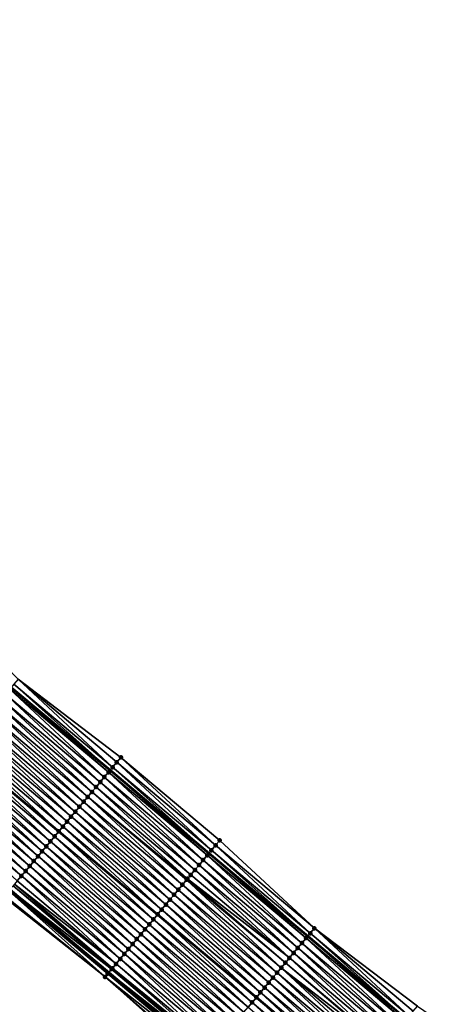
# Model space of a CAD drawing. Header units: feet. Extents: x 2010743 to 2022806, y 818705 to 837694.
# Tile 19 of 256: x 2016022 to 2016087, y 819869 to 820022. Entities that reach past the tile are written whole.
import ezdxf

# ---------------------------------------------------------------- set-up
doc = ezdxf.new("R2010")
doc.units = ezdxf.units.FT
doc.header["$MEASUREMENT"] = 0
for name, color, linetype, lineweight in [('EP_Travel Lane', 172, 'Continuous', 53), ('Road Shots', 141, 'Continuous', 100), ('STRIPING', 60, 'Continuous', 53)]:
    doc.layers.add(name, color=color, linetype=linetype, lineweight=lineweight)
doc.layers.add('I-77-MM17-21_NB-Surface-Border', color=7, linetype='Continuous')
doc.layers.add('I-77-MM17-21_NB-Surface-TIN', color=7, linetype='Continuous')

msp = doc.modelspace()

# ---------------------------------------------------------------- linework, layer by layer
at = {"layer": 'EP_Travel Lane'}
for points in [[(2015897.97, 820021.38, 259.01), (2015913.27, 820008.5, 259.27), (2015928.57, 819995.62, 259.51), (2015943.86, 819982.74, 259.76), (2015959.16, 819969.86, 260), (2015974.46, 819956.98, 260.25), (2015989.76, 819944.1, 260.51), (2016005.05, 819931.24, 260.76), (2016020.37, 819918.38, 261), (2016035.68, 819905.52, 261.24), (2016051, 819892.67, 261.49), (2016066.32, 819879.81, 261.74), (2016081.64, 819866.95, 261.97), (2016096.96, 819854.1, 262.19), (2016112.27, 819841.24, 262.44), (2016127.59, 819828.38, 262.69), (2016142.91, 819815.53, 262.96), (2016158.24, 819802.66, 263.24), (2016173.55, 819789.8, 263.49), (2016188.87, 819776.94, 263.74), (2016204.18, 819764.08, 264.01), (2016219.5, 819751.22, 264.27), (2016234.81, 819738.36, 264.54), (2016250.13, 819725.5, 264.78)], [(2015897.72, 819990.04, 259.7), (2015913.02, 819977.16, 259.93), (2015928.32, 819964.28, 260.16), (2015943.61, 819951.4, 260.4), (2015958.91, 819938.52, 260.65), (2015974.21, 819925.64, 260.91), (2015989.53, 819912.75, 261.16), (2016004.85, 819899.9, 261.4), (2016020.16, 819887.04, 261.63), (2016035.48, 819874.18, 261.9), (2016050.8, 819861.33, 262.13), (2016066.12, 819848.47, 262.33), (2016081.44, 819835.61, 262.57), (2016096.75, 819822.75, 262.82), (2016112.07, 819809.9, 263.08), (2016127.39, 819797.04, 263.35), (2016142.7, 819784.19, 263.62), (2016158.01, 819771.33, 263.89), (2016173.32, 819758.46, 264.16), (2016188.63, 819745.6, 264.4), (2016203.95, 819732.74, 264.65), (2016219.26, 819719.88, 264.92), (2016234.57, 819707.01, 265.17), (2016249.89, 819694.15, 265.4)]]:
    msp.add_polyline3d(points, dxfattribs=at)
at = {"layer": 'I-77-MM17-21_NB-Surface-Border', "color": 3, "linetype": 'Continuous', "lineweight": -3}
for points in [[(2015898.36, 820021.84, 259), (2015914.56, 820010.03, 259.21), (2015928.96, 819996.08, 259.49), (2015945.54, 819984.73, 259.66), (2015960.2, 819971.09, 259.95), (2015976.14, 819958.98, 260.17), (2015991.44, 819946.1, 260.42), (2016007.37, 819934.01, 260.65), (2016021.41, 819919.62, 260.96), (2016037.37, 819907.53, 261.17), (2016052.69, 819894.67, 261.41), (2016067.36, 819881.05, 261.69), (2016083.32, 819868.96, 261.88), (2016099.93, 819857.63, 262.04), (2016115.25, 819844.78, 262.27), (2016131.21, 819832.68, 262.47), (2016146.52, 819819.83, 262.7), (2016161.85, 819806.95, 263), (2016177.16, 819794.08, 263.26), (2016192.46, 819781.21, 263.52), (2016207.77, 819768.34, 263.8), (2016223.07, 819755.47, 264.06), (2016237.09, 819741.07, 264.45), (2016252.4, 819728.2, 264.69)], [(2016248.73, 819692.78, 265.29), (2016233.66, 819705.93, 265.09), (2016218, 819718.38, 264.81), (2016202.46, 819730.96, 264.52), (2016187.09, 819743.76, 264.26), (2016171.63, 819756.46, 264), (2016156.38, 819769.39, 263.74), (2016141.03, 819782.21, 263.48), (2016125.71, 819795.03, 263.22), (2016110.57, 819808.11, 262.97), (2016095.27, 819820.98, 262.71), (2016080.61, 819834.62, 262.53), (2016065.86, 819848.16, 262.32), (2016049.85, 819860.2, 262.08), (2016034.91, 819873.5, 261.88), (2016019.23, 819885.93, 261.59), (2016004.01, 819898.9, 261.36), (2015988.33, 819911.33, 261.09), (2015973.25, 819924.49, 260.87), (2015957.61, 819936.97, 260.59), (2015942.56, 819950.14, 260.36), (2015926.93, 819962.63, 260.1), (2015912.37, 819976.39, 259.91), (2015897.07, 819989.27, 259.68)]]:
    msp.add_polyline3d(points, dxfattribs=at)
at = {"layer": 'I-77-MM17-21_NB-Surface-TIN', "color": 128, "linetype": 'Continuous', "lineweight": -3}
for points in [[(2016035.44, 819905.23, 261.25), (2016020.37, 819918.38, 261), (2016020.12, 819918.09, 261.01)], [(2016020.76, 819918.85, 260.99), (2016020.37, 819918.38, 261), (2016035.68, 819905.52, 261.24)], [(2016035.44, 819905.23, 261.25), (2016035.68, 819905.52, 261.24), (2016020.37, 819918.38, 261)], [(2016036.08, 819906, 261.23), (2016021.41, 819919.62, 260.96), (2016020.76, 819918.85, 260.99)], [(2016036.08, 819906, 261.23), (2016020.76, 819918.85, 260.99), (2016035.68, 819905.52, 261.24)], [(2016036.08, 819906, 261.23), (2016036.72, 819906.76, 261.2), (2016021.41, 819919.62, 260.96)], [(2016036.72, 819906.76, 261.2), (2016037.37, 819907.53, 261.17), (2016021.41, 819919.62, 260.96)], [(2016034.15, 819903.7, 261.29), (2016019.48, 819917.32, 261.03), (2016018.83, 819916.56, 261.05)], [(2016034.79, 819904.46, 261.27), (2016020.12, 819918.09, 261.01), (2016019.48, 819917.32, 261.03)], [(2016034.15, 819903.7, 261.29), (2016034.79, 819904.46, 261.27), (2016019.48, 819917.32, 261.03)], [(2016034.79, 819904.46, 261.27), (2016035.44, 819905.23, 261.25), (2016020.12, 819918.09, 261.01)], [(2016032.87, 819902.17, 261.33), (2016018.19, 819915.79, 261.06), (2016017.55, 819915.02, 261.08)], [(2016033.51, 819902.93, 261.31), (2016018.83, 819916.56, 261.05), (2016018.19, 819915.79, 261.06)], [(2016032.87, 819902.17, 261.33), (2016033.51, 819902.93, 261.31), (2016018.19, 819915.79, 261.06)], [(2016033.51, 819902.93, 261.31), (2016034.15, 819903.7, 261.29), (2016018.83, 819916.56, 261.05)], [(2016031.58, 819900.64, 261.36), (2016016.9, 819914.26, 261.1), (2016016.26, 819913.49, 261.11)], [(2016032.22, 819901.4, 261.34), (2016017.55, 819915.02, 261.08), (2016016.9, 819914.26, 261.1)], [(2016031.58, 819900.64, 261.36), (2016032.22, 819901.4, 261.34), (2016016.9, 819914.26, 261.1)], [(2016032.22, 819901.4, 261.34), (2016032.87, 819902.17, 261.33), (2016017.55, 819915.02, 261.08)], [(2016030.29, 819899.1, 261.39), (2016015.62, 819912.73, 261.13), (2016014.98, 819911.96, 261.15)], [(2016030.94, 819899.87, 261.38), (2016016.26, 819913.49, 261.11), (2016015.62, 819912.73, 261.13)], [(2016030.29, 819899.1, 261.39), (2016030.94, 819899.87, 261.38), (2016015.62, 819912.73, 261.13)], [(2016030.94, 819899.87, 261.38), (2016031.58, 819900.64, 261.36), (2016016.26, 819913.49, 261.11)], [(2016029.01, 819897.57, 261.42), (2016014.33, 819911.19, 261.16), (2016013.69, 819910.43, 261.18)], [(2016029.65, 819898.34, 261.41), (2016014.98, 819911.96, 261.15), (2016014.33, 819911.19, 261.16)], [(2016029.01, 819897.57, 261.42), (2016029.65, 819898.34, 261.41), (2016014.33, 819911.19, 261.16)], [(2016029.65, 819898.34, 261.41), (2016030.29, 819899.1, 261.39), (2016014.98, 819911.96, 261.15)], [(2016013.05, 819909.66, 261.2), (2016012.4, 819908.9, 261.21), (2016027.72, 819896.04, 261.46)], [(2016028.36, 819896.81, 261.44), (2016013.69, 819910.43, 261.18), (2016013.05, 819909.66, 261.2)], [(2016028.36, 819896.81, 261.44), (2016013.05, 819909.66, 261.2), (2016027.72, 819896.04, 261.46)], [(2016028.36, 819896.81, 261.44), (2016029.01, 819897.57, 261.42), (2016013.69, 819910.43, 261.18)], [(2016026.44, 819894.51, 261.49), (2016011.76, 819908.13, 261.23), (2016011.12, 819907.37, 261.25)], [(2016027.08, 819895.27, 261.48), (2016012.4, 819908.9, 261.21), (2016011.76, 819908.13, 261.23)], [(2016026.44, 819894.51, 261.49), (2016027.08, 819895.27, 261.48), (2016011.76, 819908.13, 261.23)], [(2016027.08, 819895.27, 261.48), (2016027.72, 819896.04, 261.46), (2016012.4, 819908.9, 261.21)], [(2016025.15, 819892.98, 261.53), (2016010.47, 819906.6, 261.27), (2016009.83, 819905.83, 261.28)], [(2016025.79, 819893.74, 261.51), (2016011.12, 819907.37, 261.25), (2016010.47, 819906.6, 261.27)], [(2016025.15, 819892.98, 261.53), (2016025.79, 819893.74, 261.51), (2016010.47, 819906.6, 261.27)], [(2016025.79, 819893.74, 261.51), (2016026.44, 819894.51, 261.49), (2016011.12, 819907.37, 261.25)], [(2016051.4, 819893.14, 261.48), (2016036.72, 819906.76, 261.2), (2016036.08, 819906, 261.23)], [(2016052.04, 819893.91, 261.45), (2016037.37, 819907.53, 261.17), (2016036.72, 819906.76, 261.2)], [(2016051.4, 819893.14, 261.48), (2016052.04, 819893.91, 261.45), (2016036.72, 819906.76, 261.2)], [(2016052.04, 819893.91, 261.45), (2016052.69, 819894.67, 261.41), (2016037.37, 819907.53, 261.17)], [(2016023.86, 819891.45, 261.56), (2016009.19, 819905.07, 261.3), (2016008.54, 819904.3, 261.32)], [(2016024.51, 819892.21, 261.55), (2016009.83, 819905.83, 261.28), (2016009.19, 819905.07, 261.3)], [(2016023.86, 819891.45, 261.56), (2016024.51, 819892.21, 261.55), (2016009.19, 819905.07, 261.3)], [(2016024.51, 819892.21, 261.55), (2016025.15, 819892.98, 261.53), (2016009.83, 819905.83, 261.28)], [(2016050.11, 819891.61, 261.52), (2016035.44, 819905.23, 261.25), (2016034.79, 819904.46, 261.27)], [(2016050.76, 819892.37, 261.5), (2016035.68, 819905.52, 261.24), (2016035.44, 819905.23, 261.25)], [(2016050.11, 819891.61, 261.52), (2016050.76, 819892.37, 261.5), (2016035.44, 819905.23, 261.25)], [(2016036.08, 819906, 261.23), (2016035.68, 819905.52, 261.24), (2016051, 819892.67, 261.49)], [(2016050.76, 819892.37, 261.5), (2016051, 819892.67, 261.49), (2016035.68, 819905.52, 261.24)], [(2016051.4, 819893.14, 261.48), (2016036.08, 819906, 261.23), (2016051, 819892.67, 261.49)], [(2016022.58, 819889.91, 261.6), (2016007.9, 819903.54, 261.34), (2016007.26, 819902.77, 261.35)], [(2016023.22, 819890.68, 261.58), (2016008.54, 819904.3, 261.32), (2016007.9, 819903.54, 261.34)], [(2016022.58, 819889.91, 261.6), (2016023.22, 819890.68, 261.58), (2016007.9, 819903.54, 261.34)], [(2016023.22, 819890.68, 261.58), (2016023.86, 819891.45, 261.56), (2016008.54, 819904.3, 261.32)], [(2016048.83, 819890.08, 261.56), (2016034.15, 819903.7, 261.29), (2016033.51, 819902.93, 261.31)], [(2016049.47, 819890.84, 261.54), (2016034.79, 819904.46, 261.27), (2016034.15, 819903.7, 261.29)], [(2016048.83, 819890.08, 261.56), (2016049.47, 819890.84, 261.54), (2016034.15, 819903.7, 261.29)], [(2016049.47, 819890.84, 261.54), (2016050.11, 819891.61, 261.52), (2016034.79, 819904.46, 261.27)], [(2016021.93, 819889.15, 261.62), (2016007.26, 819902.77, 261.35), (2016006.62, 819902, 261.37)], [(2016021.3, 819888.39, 261.63), (2016021.93, 819889.15, 261.62), (2016006.62, 819902, 261.37)], [(2016021.93, 819889.15, 261.62), (2016022.58, 819889.91, 261.6), (2016007.26, 819902.77, 261.35)], [(2016047.68, 819888.71, 261.6), (2016032.87, 819902.17, 261.33), (2016032.22, 819901.4, 261.34)], [(2016048.18, 819889.31, 261.58), (2016033.51, 819902.93, 261.31), (2016032.87, 819902.17, 261.33)], [(2016047.68, 819888.71, 261.6), (2016048.18, 819889.31, 261.58), (2016032.87, 819902.17, 261.33)], [(2016048.18, 819889.31, 261.58), (2016048.83, 819890.08, 261.56), (2016033.51, 819902.93, 261.31)], [(2016046.25, 819887.01, 261.63), (2016031.58, 819900.64, 261.36), (2016030.94, 819899.87, 261.38)], [(2016046.9, 819887.78, 261.62), (2016032.22, 819901.4, 261.34), (2016031.58, 819900.64, 261.36)], [(2016046.25, 819887.01, 261.63), (2016046.9, 819887.78, 261.62), (2016031.58, 819900.64, 261.36)], [(2016046.9, 819887.78, 261.62), (2016047.54, 819888.55, 261.6), (2016032.22, 819901.4, 261.34)], [(2016047.54, 819888.55, 261.6), (2016047.68, 819888.71, 261.6), (2016032.22, 819901.4, 261.34)], [(2016044.97, 819885.48, 261.66), (2016030.29, 819899.1, 261.39), (2016029.65, 819898.34, 261.41)], [(2016045.61, 819886.25, 261.65), (2016030.94, 819899.87, 261.38), (2016030.29, 819899.1, 261.39)], [(2016044.97, 819885.48, 261.66), (2016045.61, 819886.25, 261.65), (2016030.29, 819899.1, 261.39)], [(2016045.61, 819886.25, 261.65), (2016046.25, 819887.01, 261.63), (2016030.94, 819899.87, 261.38)], [(2016043.68, 819883.95, 261.69), (2016029.01, 819897.57, 261.42), (2016028.36, 819896.81, 261.44)], [(2016044.33, 819884.72, 261.67), (2016029.65, 819898.34, 261.41), (2016029.01, 819897.57, 261.42)], [(2016043.68, 819883.95, 261.69), (2016044.33, 819884.72, 261.67), (2016029.01, 819897.57, 261.42)], [(2016044.33, 819884.72, 261.67), (2016044.97, 819885.48, 261.66), (2016029.65, 819898.34, 261.41)], [(2016042.4, 819882.42, 261.72), (2016027.72, 819896.04, 261.46), (2016027.08, 819895.27, 261.48)], [(2016028.36, 819896.81, 261.44), (2016027.72, 819896.04, 261.46), (2016043.04, 819883.18, 261.7)], [(2016042.4, 819882.42, 261.72), (2016043.04, 819883.18, 261.7), (2016027.72, 819896.04, 261.46)], [(2016043.68, 819883.95, 261.69), (2016028.36, 819896.81, 261.44), (2016043.04, 819883.18, 261.7)], [(2016041.11, 819880.89, 261.76), (2016026.44, 819894.51, 261.49), (2016025.79, 819893.74, 261.51)], [(2016041.75, 819881.65, 261.74), (2016027.08, 819895.27, 261.48), (2016026.44, 819894.51, 261.49)], [(2016041.11, 819880.89, 261.76), (2016041.75, 819881.65, 261.74), (2016026.44, 819894.51, 261.49)], [(2016041.75, 819881.65, 261.74), (2016042.4, 819882.42, 261.72), (2016027.08, 819895.27, 261.48)], [(2016066.72, 819880.28, 261.72), (2016052.04, 819893.91, 261.45), (2016051.4, 819893.14, 261.48)], [(2016067.36, 819881.05, 261.69), (2016052.69, 819894.67, 261.41), (2016052.04, 819893.91, 261.45)], [(2016066.72, 819880.28, 261.72), (2016067.36, 819881.05, 261.69), (2016052.04, 819893.91, 261.45)], [(2016039.82, 819879.36, 261.8), (2016025.15, 819892.98, 261.53), (2016024.51, 819892.21, 261.55)], [(2016040.47, 819880.12, 261.78), (2016025.79, 819893.74, 261.51), (2016025.15, 819892.98, 261.53)], [(2016039.82, 819879.36, 261.8), (2016040.47, 819880.12, 261.78), (2016025.15, 819892.98, 261.53)], [(2016040.47, 819880.12, 261.78), (2016041.11, 819880.89, 261.76), (2016025.79, 819893.74, 261.51)], [(2016066.07, 819879.52, 261.75), (2016051, 819892.67, 261.49), (2016050.76, 819892.37, 261.5)], [(2016051.4, 819893.14, 261.48), (2016051, 819892.67, 261.49), (2016066.32, 819879.81, 261.74)], [(2016066.07, 819879.52, 261.75), (2016066.32, 819879.81, 261.74), (2016051, 819892.67, 261.49)], [(2016066.72, 819880.28, 261.72), (2016051.4, 819893.14, 261.48), (2016066.32, 819879.81, 261.74)], [(2016038.54, 819877.82, 261.83), (2016023.86, 819891.45, 261.56), (2016023.22, 819890.68, 261.58)], [(2016039.18, 819878.59, 261.81), (2016024.51, 819892.21, 261.55), (2016023.86, 819891.45, 261.56)], [(2016038.54, 819877.82, 261.83), (2016039.18, 819878.59, 261.81), (2016023.86, 819891.45, 261.56)], [(2016039.18, 819878.59, 261.81), (2016039.82, 819879.36, 261.8), (2016024.51, 819892.21, 261.55)], [(2016064.79, 819877.99, 261.79), (2016050.11, 819891.61, 261.52), (2016049.47, 819890.84, 261.54)], [(2016065.43, 819878.75, 261.77), (2016050.76, 819892.37, 261.5), (2016050.11, 819891.61, 261.52)], [(2016064.79, 819877.99, 261.79), (2016065.43, 819878.75, 261.77), (2016050.11, 819891.61, 261.52)], [(2016065.43, 819878.75, 261.77), (2016066.07, 819879.52, 261.75), (2016050.76, 819892.37, 261.5)], [(2016037.25, 819876.29, 261.87), (2016022.58, 819889.91, 261.6), (2016021.93, 819889.15, 261.62)], [(2016037.9, 819877.06, 261.85), (2016023.22, 819890.68, 261.58), (2016022.58, 819889.91, 261.6)], [(2016037.25, 819876.29, 261.87), (2016037.9, 819877.06, 261.85), (2016022.58, 819889.91, 261.6)], [(2016037.9, 819877.06, 261.85), (2016038.54, 819877.82, 261.83), (2016023.22, 819890.68, 261.58)], [(2016063.5, 819876.45, 261.82), (2016048.83, 819890.08, 261.56), (2016048.18, 819889.31, 261.58)], [(2016064.14, 819877.22, 261.81), (2016049.47, 819890.84, 261.54), (2016048.83, 819890.08, 261.56)], [(2016063.5, 819876.45, 261.82), (2016064.14, 819877.22, 261.81), (2016048.83, 819890.08, 261.56)], [(2016064.14, 819877.22, 261.81), (2016064.79, 819877.99, 261.79), (2016049.47, 819890.84, 261.54)], [(2016036.05, 819874.86, 261.91), (2016020.85, 819887.86, 261.64), (2016020.67, 819887.64, 261.64)], [(2016036.61, 819875.53, 261.89), (2016021.29, 819888.38, 261.63), (2016020.85, 819887.86, 261.64)], [(2016036.05, 819874.86, 261.91), (2016036.61, 819875.53, 261.89), (2016020.85, 819887.86, 261.64)], [(2016036.61, 819875.53, 261.89), (2016021.3, 819888.39, 261.63), (2016021.29, 819888.38, 261.63)], [(2016036.61, 819875.53, 261.89), (2016021.93, 819889.15, 261.62), (2016021.3, 819888.39, 261.63)], [(2016036.61, 819875.53, 261.89), (2016037.25, 819876.29, 261.87), (2016021.93, 819889.15, 261.62)], [(2016062.22, 819874.92, 261.86), (2016047.54, 819888.55, 261.6), (2016046.9, 819887.78, 261.62)], [(2016062.86, 819875.69, 261.84), (2016047.68, 819888.71, 261.6), (2016047.54, 819888.55, 261.6)], [(2016062.22, 819874.92, 261.86), (2016062.86, 819875.69, 261.84), (2016047.54, 819888.55, 261.6)], [(2016063.5, 819876.45, 261.82), (2016048.18, 819889.31, 261.58), (2016047.68, 819888.71, 261.6)], [(2016062.86, 819875.69, 261.84), (2016063.5, 819876.45, 261.82), (2016047.68, 819888.71, 261.6)], [(2016034.91, 819873.5, 261.88), (2016020.01, 819886.85, 261.63), (2016019.36, 819886.08, 261.6)], [(2016020.01, 819886.85, 261.63), (2016035.48, 819874.18, 261.9), (2016020.16, 819887.04, 261.63)], [(2016035.32, 819873.99, 261.9), (2016035.48, 819874.18, 261.9), (2016020.01, 819886.85, 261.63)], [(2016034.91, 819873.5, 261.88), (2016035.32, 819873.99, 261.9), (2016020.01, 819886.85, 261.63)], [(2016035.92, 819874.71, 261.91), (2016020.65, 819887.62, 261.64), (2016020.16, 819887.04, 261.63)], [(2016035.92, 819874.71, 261.91), (2016020.16, 819887.04, 261.63), (2016035.48, 819874.18, 261.9)], [(2016035.97, 819874.76, 261.91), (2016020.67, 819887.64, 261.64), (2016020.65, 819887.62, 261.64)], [(2016035.92, 819874.71, 261.91), (2016035.97, 819874.76, 261.91), (2016020.65, 819887.62, 261.64)], [(2016035.97, 819874.76, 261.91), (2016036.05, 819874.86, 261.91), (2016020.67, 819887.64, 261.64)], [(2016060.93, 819873.39, 261.89), (2016046.25, 819887.01, 261.63), (2016045.61, 819886.25, 261.65)], [(2016061.57, 819874.16, 261.87), (2016046.9, 819887.78, 261.62), (2016046.25, 819887.01, 261.63)], [(2016060.93, 819873.39, 261.89), (2016061.57, 819874.16, 261.87), (2016046.25, 819887.01, 261.63)], [(2016061.57, 819874.16, 261.87), (2016062.22, 819874.92, 261.86), (2016046.9, 819887.78, 261.62)], [(2016034.91, 819873.5, 261.88), (2016019.36, 819886.08, 261.6), (2016019.23, 819885.93, 261.59)], [(2016059.64, 819871.86, 261.92), (2016044.97, 819885.48, 261.66), (2016044.33, 819884.72, 261.67)], [(2016060.29, 819872.62, 261.9), (2016045.61, 819886.25, 261.65), (2016044.97, 819885.48, 261.66)], [(2016059.64, 819871.86, 261.92), (2016060.29, 819872.62, 261.9), (2016044.97, 819885.48, 261.66)], [(2016060.29, 819872.62, 261.9), (2016060.93, 819873.39, 261.89), (2016045.61, 819886.25, 261.65)], [(2016043.68, 819883.95, 261.69), (2016043.04, 819883.18, 261.7), (2016058.36, 819870.33, 261.94)], [(2016059, 819871.09, 261.93), (2016044.33, 819884.72, 261.67), (2016043.68, 819883.95, 261.69)], [(2016059, 819871.09, 261.93), (2016043.68, 819883.95, 261.69), (2016058.36, 819870.33, 261.94)], [(2016059, 819871.09, 261.93), (2016059.64, 819871.86, 261.92), (2016044.33, 819884.72, 261.67)], [(2016057.07, 819868.8, 261.98), (2016042.4, 819882.42, 261.72), (2016041.75, 819881.65, 261.74)], [(2016057.71, 819869.56, 261.96), (2016043.04, 819883.18, 261.7), (2016042.4, 819882.42, 261.72)], [(2016057.07, 819868.8, 261.98), (2016057.71, 819869.56, 261.96), (2016042.4, 819882.42, 261.72)], [(2016057.71, 819869.56, 261.96), (2016058.36, 819870.33, 261.94), (2016043.04, 819883.18, 261.7)], [(2016055.79, 819867.26, 262.01), (2016041.11, 819880.89, 261.76), (2016040.47, 819880.12, 261.78)], [(2016056.43, 819868.03, 262), (2016041.75, 819881.65, 261.74), (2016041.11, 819880.89, 261.76)], [(2016055.79, 819867.26, 262.01), (2016056.43, 819868.03, 262), (2016041.11, 819880.89, 261.76)], [(2016056.43, 819868.03, 262), (2016057.07, 819868.8, 261.98), (2016041.75, 819881.65, 261.74)], [(2016066.72, 819880.28, 261.72), (2016066.32, 819879.81, 261.74), (2016081.64, 819866.95, 261.97)], [(2016082.04, 819867.43, 261.95), (2016067.36, 819881.05, 261.69), (2016066.72, 819880.28, 261.72)], [(2016082.04, 819867.43, 261.95), (2016066.72, 819880.28, 261.72), (2016081.64, 819866.95, 261.97)], [(2016082.04, 819867.43, 261.95), (2016082.68, 819868.19, 261.92), (2016067.36, 819881.05, 261.69)], [(2016082.68, 819868.19, 261.92), (2016083.32, 819868.96, 261.88), (2016067.36, 819881.05, 261.69)], [(2016054.5, 819865.73, 262.05), (2016039.82, 819879.36, 261.8), (2016039.18, 819878.59, 261.81)], [(2016055.14, 819866.5, 262.03), (2016040.47, 819880.12, 261.78), (2016039.82, 819879.36, 261.8)], [(2016054.5, 819865.73, 262.05), (2016055.14, 819866.5, 262.03), (2016039.82, 819879.36, 261.8)], [(2016055.14, 819866.5, 262.03), (2016055.79, 819867.26, 262.01), (2016040.47, 819880.12, 261.78)], [(2016080.11, 819865.13, 262.01), (2016065.43, 819878.75, 261.77), (2016064.79, 819877.99, 261.79)], [(2016080.75, 819865.89, 261.99), (2016066.07, 819879.52, 261.75), (2016065.43, 819878.75, 261.77)], [(2016080.11, 819865.13, 262.01), (2016080.75, 819865.89, 261.99), (2016065.43, 819878.75, 261.77)], [(2016081.39, 819866.66, 261.97), (2016066.32, 819879.81, 261.74), (2016066.07, 819879.52, 261.75)], [(2016080.75, 819865.89, 261.99), (2016081.39, 819866.66, 261.97), (2016066.07, 819879.52, 261.75)], [(2016081.39, 819866.66, 261.97), (2016081.64, 819866.95, 261.97), (2016066.32, 819879.81, 261.74)], [(2016053.21, 819864.2, 262.08), (2016038.54, 819877.82, 261.83), (2016037.9, 819877.06, 261.85)], [(2016053.86, 819864.97, 262.06), (2016039.18, 819878.59, 261.81), (2016038.54, 819877.82, 261.83)], [(2016053.21, 819864.2, 262.08), (2016053.86, 819864.97, 262.06), (2016038.54, 819877.82, 261.83)], [(2016053.86, 819864.97, 262.06), (2016054.5, 819865.73, 262.05), (2016039.18, 819878.59, 261.81)], [(2016078.82, 819863.6, 262.05), (2016064.14, 819877.22, 261.81), (2016063.5, 819876.45, 261.82)], [(2016079.46, 819864.36, 262.03), (2016064.79, 819877.99, 261.79), (2016064.14, 819877.22, 261.81)], [(2016078.82, 819863.6, 262.05), (2016079.46, 819864.36, 262.03), (2016064.14, 819877.22, 261.81)], [(2016079.46, 819864.36, 262.03), (2016080.11, 819865.13, 262.01), (2016064.79, 819877.99, 261.79)], [(2016051.93, 819862.67, 262.12), (2016037.25, 819876.29, 261.87), (2016036.61, 819875.53, 261.89)], [(2016052.57, 819863.43, 262.1), (2016037.9, 819877.06, 261.85), (2016037.25, 819876.29, 261.87)], [(2016051.93, 819862.67, 262.12), (2016052.57, 819863.43, 262.1), (2016037.25, 819876.29, 261.87)], [(2016052.57, 819863.43, 262.1), (2016053.21, 819864.2, 262.08), (2016037.9, 819877.06, 261.85)], [(2016078.09, 819862.73, 262.07), (2016062.86, 819875.69, 261.84), (2016062.22, 819874.92, 261.86)], [(2016078.18, 819862.83, 262.07), (2016063.5, 819876.45, 261.82), (2016062.86, 819875.69, 261.84)], [(2016078.09, 819862.73, 262.07), (2016078.18, 819862.83, 262.07), (2016062.86, 819875.69, 261.84)], [(2016078.18, 819862.83, 262.07), (2016078.82, 819863.6, 262.05), (2016063.5, 819876.45, 261.82)], [(2016035.32, 819873.99, 261.9), (2016050.8, 819861.33, 262.13), (2016035.48, 819874.18, 261.9)], [(2016051.21, 819861.81, 262.14), (2016035.92, 819874.71, 261.91), (2016035.48, 819874.18, 261.9)], [(2016051.21, 819861.81, 262.14), (2016035.48, 819874.18, 261.9), (2016050.8, 819861.33, 262.13)], [(2016051.28, 819861.9, 262.14), (2016035.97, 819874.76, 261.91), (2016035.92, 819874.71, 261.91)], [(2016051.21, 819861.81, 262.14), (2016051.28, 819861.9, 262.14), (2016035.92, 819874.71, 261.91)], [(2016051.28, 819861.9, 262.14), (2016036.05, 819874.86, 261.91), (2016035.97, 819874.76, 261.91)], [(2016051.59, 819862.27, 262.13), (2016036.61, 819875.53, 261.89), (2016036.05, 819874.86, 261.91)], [(2016051.28, 819861.9, 262.14), (2016051.59, 819862.27, 262.13), (2016036.05, 819874.86, 261.91)], [(2016051.59, 819862.27, 262.13), (2016051.93, 819862.67, 262.12), (2016036.61, 819875.53, 261.89)], [(2016076.25, 819860.53, 262.11), (2016061.57, 819874.16, 261.87), (2016060.93, 819873.39, 261.89)], [(2016076.89, 819861.3, 262.1), (2016062.22, 819874.92, 261.86), (2016061.57, 819874.16, 261.87)], [(2016076.25, 819860.53, 262.11), (2016076.89, 819861.3, 262.1), (2016061.57, 819874.16, 261.87)], [(2016076.89, 819861.3, 262.1), (2016077.53, 819862.07, 262.08), (2016062.22, 819874.92, 261.86)], [(2016077.53, 819862.07, 262.08), (2016078.09, 819862.73, 262.07), (2016062.22, 819874.92, 261.86)], [(2016050.64, 819861.14, 262.12), (2016035.32, 819873.99, 261.9), (2016034.91, 819873.5, 261.88)], [(2016049.85, 819860.2, 262.08), (2016050, 819860.37, 262.09), (2016034.91, 819873.5, 261.88)], [(2016050, 819860.37, 262.09), (2016050.64, 819861.14, 262.12), (2016034.91, 819873.5, 261.88)], [(2016050.64, 819861.14, 262.12), (2016050.8, 819861.33, 262.13), (2016035.32, 819873.99, 261.9)], [(2016074.96, 819859, 262.14), (2016060.29, 819872.62, 261.9), (2016059.64, 819871.86, 261.92)], [(2016075.61, 819859.77, 262.13), (2016060.93, 819873.39, 261.89), (2016060.29, 819872.62, 261.9)], [(2016074.96, 819859, 262.14), (2016075.61, 819859.77, 262.13), (2016060.29, 819872.62, 261.9)], [(2016075.61, 819859.77, 262.13), (2016076.25, 819860.53, 262.11), (2016060.93, 819873.39, 261.89)], [(2016059, 819871.09, 261.93), (2016058.36, 819870.33, 261.94), (2016073.68, 819857.47, 262.16)], [(2016074.32, 819858.24, 262.15), (2016059.64, 819871.86, 261.92), (2016059, 819871.09, 261.93)], [(2016074.32, 819858.24, 262.15), (2016059, 819871.09, 261.93), (2016073.68, 819857.47, 262.16)], [(2016074.32, 819858.24, 262.15), (2016074.96, 819859, 262.14), (2016059.64, 819871.86, 261.92)], [(2016072.39, 819855.94, 262.2), (2016057.71, 819869.56, 261.96), (2016057.07, 819868.8, 261.98)], [(2016073.03, 819856.7, 262.19), (2016058.36, 819870.33, 261.94), (2016057.71, 819869.56, 261.96)], [(2016072.39, 819855.94, 262.2), (2016073.03, 819856.7, 262.19), (2016057.71, 819869.56, 261.96)], [(2016073.03, 819856.7, 262.19), (2016073.68, 819857.47, 262.16), (2016058.36, 819870.33, 261.94)]]:
    msp.add_3dface(points, dxfattribs=at)
at = {"layer": 'Road Shots', "lineweight": 100}
for p in [(2016036.72, 819906.76, 261.2), (2016037.37, 819907.53, 261.17), (2016035.44, 819905.23, 261.25), (2016036.08, 819906, 261.23), (2016034.15, 819903.7, 261.29), (2016034.79, 819904.46, 261.27), (2016032.87, 819902.17, 261.33), (2016033.51, 819902.93, 261.31), (2016031.58, 819900.64, 261.36), (2016032.22, 819901.4, 261.34), (2016030.29, 819899.1, 261.39), (2016030.94, 819899.87, 261.38), (2016029.01, 819897.57, 261.42), (2016029.65, 819898.34, 261.41), (2016027.72, 819896.04, 261.46), (2016028.36, 819896.81, 261.44), (2016026.44, 819894.51, 261.49), (2016027.08, 819895.27, 261.48), (2016052.04, 819893.91, 261.45), (2016052.69, 819894.67, 261.41), (2016025.15, 819892.98, 261.53), (2016025.79, 819893.74, 261.51), (2016051.4, 819893.14, 261.48), (2016023.86, 819891.45, 261.56), (2016024.51, 819892.21, 261.55), (2016050.11, 819891.61, 261.52), (2016050.76, 819892.37, 261.5), (2016022.58, 819889.91, 261.6), (2016023.22, 819890.68, 261.58), (2016048.83, 819890.08, 261.56), (2016049.47, 819890.84, 261.54), (2016021.93, 819889.15, 261.62), (2016047.54, 819888.55, 261.6), (2016047.68, 819888.71, 261.6), (2016048.18, 819889.31, 261.58), (2016046.25, 819887.01, 261.63), (2016046.9, 819887.78, 261.62), (2016044.97, 819885.48, 261.66), (2016045.61, 819886.25, 261.65), (2016043.68, 819883.95, 261.69), (2016044.33, 819884.72, 261.67), (2016042.4, 819882.42, 261.72), (2016043.04, 819883.18, 261.7), (2016041.11, 819880.89, 261.76), (2016041.75, 819881.65, 261.74), (2016066.72, 819880.28, 261.72), (2016067.36, 819881.05, 261.69), (2016039.82, 819879.36, 261.8), (2016040.47, 819880.12, 261.78), (2016065.43, 819878.75, 261.77), (2016066.07, 819879.52, 261.75), (2016038.54, 819877.82, 261.83), (2016039.18, 819878.59, 261.81), (2016064.14, 819877.22, 261.81), (2016064.79, 819877.99, 261.79), (2016037.25, 819876.29, 261.87), (2016037.9, 819877.06, 261.85), (2016062.86, 819875.69, 261.84), (2016063.5, 819876.45, 261.82), (2016035.92, 819874.71, 261.91), (2016035.97, 819874.76, 261.91), (2016036.05, 819874.86, 261.91), (2016036.61, 819875.53, 261.89), (2016061.57, 819874.16, 261.87), (2016062.22, 819874.92, 261.86), (2016034.91, 819873.5, 261.88), (2016035.32, 819873.99, 261.9), (2016060.29, 819872.62, 261.9), (2016060.93, 819873.39, 261.89), (2016059, 819871.09, 261.93), (2016059.64, 819871.86, 261.92), (2016057.71, 819869.56, 261.96), (2016058.36, 819870.33, 261.94)]:
    msp.add_point(p, dxfattribs=at)
at = {"layer": 'STRIPING'}
msp.add_polyline3d([(2015905.28, 819999.02, 259.5), (2015920.58, 819986.14, 259.72), (2015935.88, 819973.26, 259.97), (2015951.18, 819960.38, 260.21), (2015966.48, 819947.5, 260.46), (2015981.78, 819934.63, 260.72), (2015997.09, 819921.75, 260.97), (2016012.4, 819908.9, 261.21), (2016027.72, 819896.04, 261.46), (2016043.04, 819883.18, 261.7), (2016058.36, 819870.33, 261.94), (2016073.68, 819857.47, 262.16), (2016088.99, 819844.61, 262.4), (2016104.31, 819831.76, 262.63), (2016119.63, 819818.9, 262.9), (2016134.95, 819806.04, 263.16), (2016150.26, 819793.18, 263.44), (2016165.57, 819780.31, 263.69), (2016180.87, 819767.44, 263.95), (2016196.18, 819754.57, 264.2), (2016211.48, 819741.7, 264.46), (2016226.79, 819728.82, 264.73), (2016242.09, 819715.95, 264.99)], dxfattribs=at)

doc.saveas('drawing.dxf')
